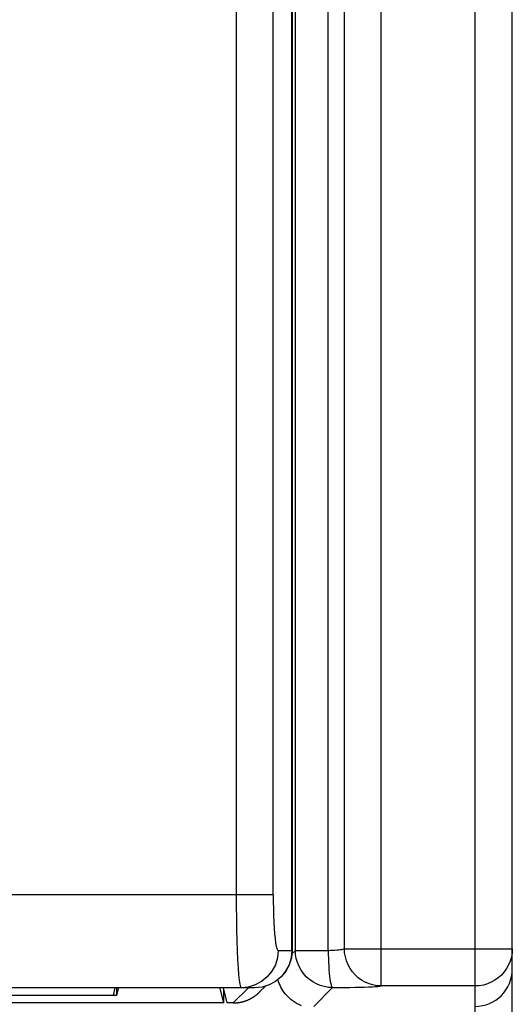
# Model space of a CAD drawing. Extents: x -837 to -216, y -123 to 601.
# Tile 40 of 136: x -520 to -504, y 141 to 172. Entities that reach past the tile are written whole.
import ezdxf

# ---------------------------------------------------------------- set-up
doc = ezdxf.new("R2010")
doc.units = 0
doc.header["$LTSCALE"] = 23.1
doc.layers.add('HEATSINK_AM_0', color=7, linetype='CONTINUOUS')

msp = doc.modelspace()

# ---------------------------------------------------------------- linework, layer by layer
at = {"layer": 'HEATSINK_AM_0', "color": 7}
for p, q in [((-508.35, 141.157), (-508.35, 331.899)), ((-505.32, 121.899), (-505.32, 331.899)), ((-509.533, 142.357), (-509.533, 330.699)), ((-504.12, 123.099), (-504.12, 330.699)), ((-511.114, 142.305), (-511.114, 226.705)), ((-510.054, 142.305), (-510.054, 226.745)), ((-511.225, 142.299), (-511.225, 189.763)), ((-511.22, 189.766), (-511.22, 142.299)), ((-513.021, 185.578), (-513.021, 144.099)), ((-511.826, 144.099), (-511.826, 185.578)), ((-511.826, 144.099), (-599.418, 144.099)), ((-511.668, 142.299), (-511.22, 142.299)), ((-511.22, 142.299), (-511.243, 142.065)), ((-511.114, 142.305), (-511.231, 142.188)), ((-511.114, 142.305), (-510.054, 142.305)), ((-509.533, 142.357), (-504.12, 142.357)), ((-512.42, 141.099), (-600.02, 141.099)), ((-516.981, 140.855), (-516.92, 141.099)), ((-516.881, 141.099), (-516.881, 140.854)), ((-516.826, 141.076), (-516.881, 140.854)), ((-513.42, 140.61), (-513.536, 141.073)), ((-513.309, 140.61), (-513.431, 141.099)), ((-513.42, 140.61), (-513.42, 141.054)), ((-512.628, 141.099), (-513.117, 140.61)), ((-512.42, 141.099), (-512.421, 141.099)), ((-512.267, 140.963), (-512.074, 141.156)), ((-510.52, 140.499), (-509.914, 141.105)), ((-505.32, 141.157), (-508.35, 141.157)), ((-513.42, 140.61), (-599.02, 140.61)), ((-516.881, 140.854), (-595.559, 140.854)), ((-516.981, 140.855), (-520.67, 140.855)), ((-513.117, 140.61), (-513.309, 140.61))]:
    msp.add_line(p, q, dxfattribs=at)
for points in [[(-513.021, 144.099), (-513.02, 143.713), (-513.016, 143.333), (-513.009, 142.965), (-513.001, 142.616), (-512.989, 142.292), (-512.976, 141.998), (-512.961, 141.741), (-512.944, 141.521), (-512.926, 141.343), (-512.906, 141.211), (-512.886, 141.128), (-512.864, 141.099)], [(-511.826, 144.099), (-511.824, 143.865), (-511.821, 143.639), (-511.814, 143.419), (-511.805, 143.209), (-511.794, 143.015), (-511.781, 142.838), (-511.766, 142.683), (-511.749, 142.552), (-511.73, 142.445), (-511.711, 142.366), (-511.69, 142.318), (-511.668, 142.299)], [(-511.668, 142.299), (-511.691, 142.065), (-511.759, 141.84), (-511.87, 141.633), (-512.018, 141.451), (-512.2, 141.302), (-512.406, 141.191), (-512.63, 141.122), (-512.864, 141.099)], [(-511.225, 142.299), (-511.248, 142.065), (-511.316, 141.84), (-511.427, 141.633), (-511.576, 141.451), (-511.757, 141.302), (-511.963, 141.191), (-512.188, 141.122)], [(-509.914, 141.105), (-510.049, 141.113), (-510.181, 141.136), (-510.31, 141.173), (-510.434, 141.225), (-510.552, 141.29), (-510.662, 141.367), (-510.762, 141.457), (-510.852, 141.557), (-510.929, 141.667), (-510.995, 141.785), (-511.046, 141.909), (-511.083, 142.038), (-511.106, 142.17), (-511.114, 142.305)], [(-510.054, 142.305), (-509.979, 142.306), (-509.906, 142.309), (-509.836, 142.312), (-509.771, 142.317), (-509.712, 142.322), (-509.659, 142.328), (-509.614, 142.334), (-509.578, 142.341), (-509.551, 142.349), (-509.533, 142.357)], [(-510.054, 142.305), (-510.053, 142.173), (-510.05, 142.043), (-510.045, 141.917), (-510.039, 141.795), (-510.031, 141.679), (-510.022, 141.57), (-510.012, 141.471), (-510, 141.381), (-509.987, 141.303), (-509.974, 141.237), (-509.96, 141.183), (-509.945, 141.143), (-509.93, 141.117), (-509.914, 141.105)], [(-508.35, 141.157), (-508.482, 141.166), (-508.612, 141.189), (-508.739, 141.226), (-508.861, 141.278), (-508.977, 141.343), (-509.085, 141.421), (-509.184, 141.511), (-509.272, 141.611), (-509.349, 141.721), (-509.413, 141.838), (-509.465, 141.962), (-509.502, 142.091), (-509.525, 142.223), (-509.533, 142.357)], [(-504.12, 142.357), (-504.127, 142.222), (-504.15, 142.09), (-504.187, 141.96), (-504.239, 141.836), (-504.304, 141.718), (-504.382, 141.609), (-504.471, 141.509), (-504.572, 141.419), (-504.681, 141.341), (-504.799, 141.276), (-504.923, 141.225), (-505.053, 141.187), (-505.185, 141.165), (-505.32, 141.157)], [(-511.243, 142.065), (-511.311, 141.84), (-511.422, 141.632), (-511.571, 141.451), (-511.753, 141.301), (-511.961, 141.191), (-512.186, 141.122), (-512.42, 141.099)], [(-511.58, 141.122), (-511.607, 141.179), (-511.632, 141.236), (-511.653, 141.294), (-511.671, 141.352), (-511.675, 141.366)], [(-510.919, 140.522), (-510.936, 140.529), (-510.955, 140.538), (-510.976, 140.547), (-511, 140.558), (-511.026, 140.571), (-511.053, 140.585), (-511.083, 140.601), (-511.115, 140.62), (-511.148, 140.641), (-511.184, 140.665), (-511.221, 140.693), (-511.261, 140.724), (-511.303, 140.761), (-511.347, 140.802), (-511.391, 140.848), (-511.434, 140.898), (-511.476, 140.952), (-511.514, 141.008), (-511.549, 141.064), (-511.58, 141.122)], [(-509.914, 141.105), (-509.723, 141.106), (-509.538, 141.108), (-509.359, 141.111), (-509.19, 141.114), (-509.031, 141.118), (-508.884, 141.122), (-508.752, 141.127), (-508.635, 141.132), (-508.536, 141.138), (-508.454, 141.144), (-508.392, 141.151), (-508.35, 141.157)]]:
    msp.add_lwpolyline(points, dxfattribs=at)
msp.add_polyline3d([(-513.117, 140.61, 0), (-513.11, 140.61, 0), (-513.103, 140.611, 0), (-513.095, 140.611, 0), (-513.088, 140.611, 0), (-513.08, 140.611, 0), (-513.073, 140.611, 0), (-513.066, 140.612, 0), (-513.058, 140.612, 0), (-513.051, 140.612, 0), (-513.044, 140.613, 0), (-513.036, 140.613, 0), (-513.029, 140.614, 0), (-513.022, 140.614, 0), (-513.014, 140.615, 0), (-513.007, 140.616, 0), (-513, 140.616, 0), (-512.992, 140.617, 0), (-512.985, 140.618, 0), (-512.978, 140.619, 0), (-512.97, 140.619, 0), (-512.963, 140.62, 0), (-512.956, 140.621, 0), (-512.948, 140.622, 0), (-512.941, 140.623, 0), (-512.934, 140.625, 0), (-512.926, 140.626, 0), (-512.919, 140.627, 0), (-512.912, 140.628, 0), (-512.905, 140.629, 0), (-512.897, 140.631, 0), (-512.89, 140.632, 0), (-512.883, 140.634, 0), (-512.876, 140.635, 0), (-512.868, 140.636, 0), (-512.861, 140.638, 0), (-512.854, 140.64, 0), (-512.847, 140.641, 0), (-512.84, 140.643, 0), (-512.832, 140.645, 0), (-512.825, 140.646, 0), (-512.818, 140.648, 0), (-512.811, 140.65, 0), (-512.804, 140.652, 0), (-512.797, 140.654, 0), (-512.79, 140.656, 0), (-512.783, 140.658, 0), (-512.776, 140.66, 0), (-512.768, 140.662, 0), (-512.761, 140.664, 0), (-512.754, 140.667, 0), (-512.747, 140.669, 0), (-512.74, 140.671, 0), (-512.733, 140.673, 0), (-512.726, 140.676, 0), (-512.719, 140.678, 0), (-512.712, 140.681, 0), (-512.705, 140.683, 0), (-512.699, 140.686, 0), (-512.692, 140.688, 0), (-512.685, 140.691, 0), (-512.678, 140.694, 0), (-512.671, 140.696, 0), (-512.664, 140.699, 0), (-512.657, 140.702, 0), (-512.651, 140.705, 0), (-512.644, 140.708, 0), (-512.637, 140.711, 0), (-512.63, 140.714, 0), (-512.624, 140.717, 0), (-512.617, 140.72, 0), (-512.61, 140.723, 0), (-512.603, 140.726, 0), (-512.597, 140.729, 0), (-512.59, 140.732, 0), (-512.584, 140.736, 0), (-512.577, 140.739, 0), (-512.57, 140.742, 0), (-512.564, 140.746, 0), (-512.557, 140.749, 0), (-512.551, 140.752, 0), (-512.544, 140.756, 0), (-512.538, 140.759, 0), (-512.531, 140.763, 0), (-512.525, 140.767, 0), (-512.518, 140.77, 0), (-512.512, 140.774, 0), (-512.506, 140.778, 0), (-512.499, 140.782, 0), (-512.493, 140.785, 0), (-512.487, 140.789, 0), (-512.481, 140.793, 0), (-512.474, 140.797, 0), (-512.468, 140.801, 0), (-512.462, 140.805, 0), (-512.456, 140.809, 0), (-512.45, 140.813, 0), (-512.443, 140.817, 0), (-512.437, 140.821, 0), (-512.431, 140.826, 0), (-512.425, 140.83, 0), (-512.419, 140.834, 0), (-512.413, 140.838, 0), (-512.407, 140.843, 0), (-512.401, 140.847, 0), (-512.395, 140.851, 0), (-512.389, 140.856, 0), (-512.384, 140.86, 0), (-512.378, 140.865, 0), (-512.372, 140.869, 0), (-512.366, 140.874, 0), (-512.36, 140.879, 0), (-512.355, 140.883, 0), (-512.349, 140.888, 0), (-512.343, 140.893, 0), (-512.338, 140.898, 0), (-512.332, 140.902, 0), (-512.327, 140.907, 0), (-512.321, 140.912, 0), (-512.316, 140.917, 0), (-512.31, 140.922, 0), (-512.305, 140.927, 0), (-512.299, 140.932, 0), (-512.294, 140.937, 0), (-512.288, 140.942, 0), (-512.283, 140.947, 0), (-512.278, 140.952, 0), (-512.273, 140.957, 0), (-512.267, 140.963, 0)], dxfattribs=at)
msp.add_arc((-505.32, 141.699), 1.2, 270, 360, dxfattribs=at)

doc.saveas('drawing.dxf')
